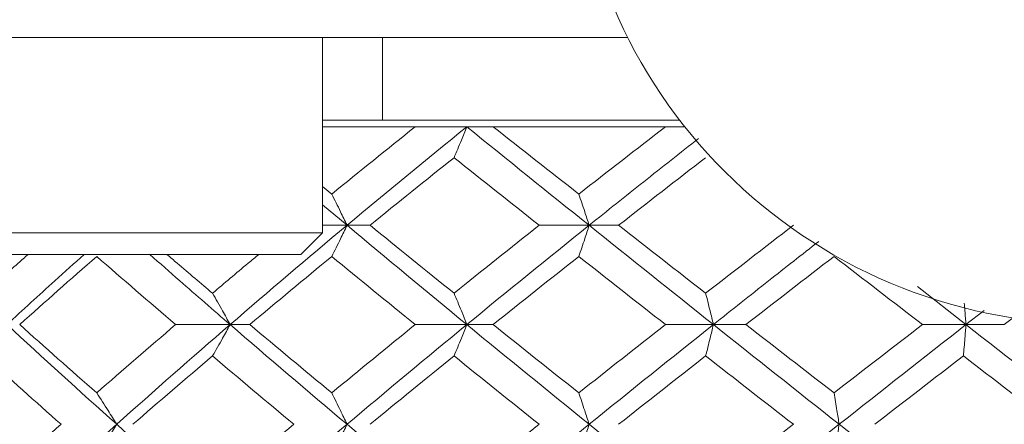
# Model space of a CAD drawing. Header units: inches. Extents: x 1.8 to 31.6, y 1.9 to 20.6.
# Tile 54 of 81: x 23.203 to 23.56, y 10.223 to 10.37. Entities that reach past the tile are written whole.
import ezdxf

# ---------------------------------------------------------------- set-up
doc = ezdxf.new("R2010")
doc.units = ezdxf.units.IN
doc.header["$MEASUREMENT"] = 0

msp = doc.modelspace()

# ---------------------------------------------------------------- linework, layer by layer
at = {"color": 7, "linetype": 'Continuous', "lineweight": 15}
for p, q in [((23.20406, 10.36355), (22.6702, 10.36355)), ((23.2143, 10.36355), (23.20406, 10.36355)), ((23.42322, 10.36355), (23.2143, 10.36355)), ((23.31254, 10.29268), (23.31254, 10.36355)), ((23.33431, 10.36355), (23.33431, 10.33355)), ((23.44204, 10.33355), (23.3128, 10.33355)), ((23.34616, 10.33114), (23.3128, 10.33114)), ((23.36487, 10.33114), (23.34616, 10.33114)), ((23.37441, 10.33114), (23.36487, 10.33114)), ((23.4369, 10.33114), (23.37441, 10.33114)), ((23.44392, 10.33114), (23.4369, 10.33114)), ((23.31254, 10.30946), (23.31591, 10.30671)), ((23.31254, 10.30286), (23.32143, 10.2954)), ((23.31254, 10.29268), (23.16294, 10.29268)), ((23.30467, 10.28481), (23.31254, 10.29268)), ((23.32143, 10.2954), (23.31254, 10.2954)), ((23.32143, 10.2954), (23.32977, 10.2954)), ((23.40921, 10.2954), (23.39113, 10.2954)), ((23.40921, 10.2954), (23.41991, 10.2954)), ((23.30467, 10.28481), (23.17081, 10.28481)), ((23.52823, 10.27318), (23.54585, 10.25937)), ((23.55243, 10.26452), (23.54585, 10.25937)), ((23.56399, 10.26263), (23.55974, 10.25937)), ((23.27905, 10.25937), (23.25929, 10.25937)), ((23.27905, 10.25937), (23.28617, 10.25937)), ((23.36487, 10.25937), (23.34616, 10.25937)), ((23.36487, 10.25937), (23.37441, 10.25937)), ((23.45427, 10.25937), (23.4369, 10.25937)), ((23.45427, 10.25937), (23.46608, 10.25937)), ((23.54585, 10.25937), (23.53009, 10.25937)), ((23.54585, 10.25937), (23.55974, 10.25937))]:
    msp.add_line(p, q, dxfattribs=at)
msp.add_circle((23.592, 10.44855), 0.18898, dxfattribs=at)
for points in [[(23.34616, 10.33114), (23.33601, 10.32304), (23.32593, 10.3149), (23.31591, 10.30671)], [(23.36487, 10.33114), (23.35027, 10.31933), (23.33578, 10.3074), (23.32143, 10.2954)], [(23.36487, 10.33114), (23.37947, 10.31933), (23.39427, 10.3074), (23.40921, 10.2954)], [(23.37441, 10.33114), (23.38468, 10.32304), (23.39505, 10.3149), (23.40548, 10.30671)], [(23.4369, 10.33114), (23.4264, 10.32304), (23.41592, 10.3149), (23.40548, 10.30671)], [(23.36024, 10.31992), (23.35003, 10.31179), (23.33986, 10.30361), (23.32977, 10.2954)], [(23.36024, 10.31992), (23.37045, 10.31179), (23.38075, 10.30361), (23.39113, 10.2954)], [(23.45146, 10.31992), (23.44092, 10.31179), (23.43039, 10.30361), (23.41991, 10.2954)], [(23.32143, 10.2954), (23.30714, 10.28346), (23.293, 10.27143), (23.27905, 10.25937)], [(23.32143, 10.2954), (23.33572, 10.28346), (23.35021, 10.27143), (23.36487, 10.25937)], [(23.32977, 10.2954), (23.33984, 10.28722), (23.35, 10.279), (23.36024, 10.27075)], [(23.39113, 10.2954), (23.38078, 10.28722), (23.37048, 10.279), (23.36024, 10.27075)], [(23.40921, 10.2954), (23.39433, 10.28346), (23.37953, 10.27143), (23.36487, 10.25937)], [(23.40921, 10.2954), (23.4241, 10.28346), (23.43913, 10.27143), (23.45427, 10.25937)], [(23.41991, 10.2954), (23.43036, 10.28722), (23.44089, 10.279), (23.45146, 10.27075)], [(23.48328, 10.2954), (23.47265, 10.28722), (23.46204, 10.279), (23.45146, 10.27075)], [(23.23068, 10.28407), (23.22127, 10.27586), (23.21195, 10.26762), (23.20275, 10.25937)], [(23.23068, 10.28407), (23.2401, 10.27586), (23.24964, 10.26762), (23.25929, 10.25937)], [(23.31591, 10.28407), (23.30592, 10.27586), (23.296, 10.26762), (23.28617, 10.25937)], [(23.31591, 10.28407), (23.3259, 10.27586), (23.33599, 10.26762), (23.34616, 10.25937)], [(23.40548, 10.28407), (23.39508, 10.27586), (23.38471, 10.26762), (23.37441, 10.25937)], [(23.40548, 10.28407), (23.41589, 10.27586), (23.42637, 10.26762), (23.4369, 10.25937)], [(23.498, 10.28407), (23.48734, 10.27586), (23.4767, 10.26762), (23.46608, 10.25937)], [(23.498, 10.28407), (23.50866, 10.27586), (23.51936, 10.26762), (23.53009, 10.25937)], [(23.19817, 10.25937), (23.21115, 10.24733), (23.22442, 10.23525), (23.23791, 10.22317)], [(23.20275, 10.25937), (23.21194, 10.25112), (23.22125, 10.24286), (23.23068, 10.23459)], [(23.25929, 10.25937), (23.24965, 10.25112), (23.24012, 10.24286), (23.23068, 10.23459)], [(23.27905, 10.25937), (23.26513, 10.24733), (23.25141, 10.23525), (23.23791, 10.22317)], [(23.27905, 10.25937), (23.29297, 10.24733), (23.30711, 10.23525), (23.32143, 10.22317)], [(23.28617, 10.25937), (23.29598, 10.25112), (23.3059, 10.24286), (23.31591, 10.23459)], [(23.34616, 10.25937), (23.336, 10.25112), (23.32591, 10.24286), (23.31591, 10.23459)], [(23.36487, 10.25937), (23.35024, 10.24733), (23.33575, 10.23525), (23.32143, 10.22317)], [(23.36487, 10.25937), (23.3795, 10.24733), (23.3943, 10.23525), (23.40921, 10.22317)], [(23.37441, 10.25937), (23.3847, 10.25112), (23.39506, 10.24286), (23.40548, 10.23459)], [(23.4369, 10.25937), (23.42638, 10.25112), (23.41591, 10.24286), (23.40548, 10.23459)], [(23.45427, 10.25937), (23.43917, 10.24733), (23.42413, 10.23525), (23.40921, 10.22317)], [(23.45427, 10.25937), (23.46938, 10.24733), (23.4846, 10.23525), (23.49988, 10.22317)], [(23.46608, 10.25937), (23.47668, 10.25112), (23.48732, 10.24286), (23.498, 10.23459)], [(23.53009, 10.25937), (23.51938, 10.25112), (23.50868, 10.24286), (23.498, 10.23459)], [(23.54585, 10.25937), (23.5305, 10.24733), (23.51516, 10.23525), (23.49988, 10.22317)], [(23.54585, 10.25937), (23.5612, 10.24733), (23.5766, 10.23525), (23.592, 10.22317)], [(23.19013, 10.24797), (23.19921, 10.23971), (23.20842, 10.23144), (23.21774, 10.22317)], [(23.27267, 10.24797), (23.26294, 10.23971), (23.2533, 10.23144), (23.24377, 10.22317)], [(23.27267, 10.24797), (23.28239, 10.23971), (23.29223, 10.23144), (23.30215, 10.22317)], [(23.36024, 10.24797), (23.35001, 10.23971), (23.33985, 10.23144), (23.32977, 10.22317)], [(23.36024, 10.24797), (23.37046, 10.23971), (23.38077, 10.23144), (23.39113, 10.22317)], [(23.45146, 10.24797), (23.4409, 10.23971), (23.43038, 10.23144), (23.41991, 10.22317)], [(23.45146, 10.24797), (23.46203, 10.23971), (23.47264, 10.23144), (23.48328, 10.22317)], [(23.54491, 10.24797), (23.53418, 10.23971), (23.52345, 10.23144), (23.51275, 10.22317)], [(23.54491, 10.24797), (23.55564, 10.23971), (23.56639, 10.23144), (23.57715, 10.22317)], [(23.21774, 10.22317), (23.20842, 10.2149), (23.19921, 10.20662), (23.19013, 10.19836)], [(23.23791, 10.22317), (23.22442, 10.21109), (23.21116, 10.19901), (23.19817, 10.18695)], [(23.23791, 10.22317), (23.2514, 10.21109), (23.26513, 10.19901), (23.27905, 10.18695)], [(23.30215, 10.22317), (23.29223, 10.2149), (23.2824, 10.20662), (23.27267, 10.19836)], [(23.32143, 10.22317), (23.30711, 10.21109), (23.29297, 10.19901), (23.27905, 10.18695)], [(23.32143, 10.22317), (23.33574, 10.21109), (23.35024, 10.19901), (23.36487, 10.18695)], [(23.39113, 10.22317), (23.38077, 10.2149), (23.37047, 10.20662), (23.36024, 10.19836)], [(23.40921, 10.22317), (23.3943, 10.21109), (23.37951, 10.19901), (23.36487, 10.18695)], [(23.40921, 10.22317), (23.42413, 10.21109), (23.43916, 10.19901), (23.45427, 10.18695)], [(23.48328, 10.22317), (23.47264, 10.2149), (23.46203, 10.20662), (23.45146, 10.19836)], [(23.49988, 10.22317), (23.4846, 10.21109), (23.46939, 10.19901), (23.45427, 10.18695)], [(23.49988, 10.22317), (23.51516, 10.21109), (23.53049, 10.19901), (23.54585, 10.18695)], [(23.57715, 10.22317), (23.56639, 10.2149), (23.55564, 10.20662), (23.54491, 10.19836)], [(23.592, 10.22317), (23.5766, 10.21109), (23.5612, 10.19901), (23.54585, 10.18695)]]:
    msp.add_open_spline(points, degree=3, dxfattribs=at)
for points, knots in [([(23.36024, 10.31992), (23.36068, 10.32097), (23.36113, 10.32202), (23.36157, 10.32308), (23.36202, 10.32414), (23.36246, 10.32521), (23.3629, 10.32628), (23.36356, 10.32789), (23.36422, 10.32951), (23.36487, 10.33114)], [0, 0, 0, 0, 0.0001359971, 0.0001359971, 0.0001359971, 0.0002719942, 0.0002719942, 0.0002719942, 0.0004758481, 0.0004758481, 0.0004758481, 0.0004758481]), ([(23.44892, 10.32692), (23.44226, 10.32168), (23.42894, 10.3112), (23.41579, 10.30067), (23.40921, 10.2954)], [0, 0, 0, 0, 0.499706, 1, 1, 1, 1]), ([(23.31591, 10.30671), (23.31644, 10.30566), (23.31697, 10.3046), (23.31749, 10.30353), (23.31802, 10.30247), (23.31855, 10.3014), (23.31907, 10.30032), (23.31986, 10.2987), (23.32065, 10.29706), (23.32143, 10.2954)], [0, 0, 0, 0, 0.0001359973, 0.0001359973, 0.0001359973, 0.0002719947, 0.0002719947, 0.0002719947, 0.0004770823, 0.0004770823, 0.0004770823, 0.0004770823]), ([(23.40548, 10.30671), (23.40584, 10.30566), (23.4062, 10.3046), (23.40655, 10.30353), (23.40691, 10.30247), (23.40727, 10.3014), (23.40762, 10.30032), (23.40815, 10.2987), (23.40868, 10.29706), (23.40921, 10.2954)], [0, 0, 0, 0, 0.0001359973, 0.0001359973, 0.0001359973, 0.0002719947, 0.0002719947, 0.0002719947, 0.0004770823, 0.0004770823, 0.0004770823, 0.0004770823]), ([(23.31591, 10.28407), (23.31644, 10.28513), (23.31696, 10.28619), (23.31749, 10.28726), (23.31802, 10.28832), (23.31854, 10.2894), (23.31907, 10.29048), (23.31986, 10.29211), (23.32064, 10.29375), (23.32143, 10.2954)], [0, 0, 0, 0, 0.0001359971, 0.0001359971, 0.0001359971, 0.0002719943, 0.0002719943, 0.0002719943, 0.00047754, 0.00047754, 0.00047754, 0.00047754]), ([(23.40548, 10.28407), (23.40584, 10.28513), (23.4062, 10.28619), (23.40655, 10.28726), (23.40691, 10.28832), (23.40726, 10.2894), (23.40762, 10.29048), (23.40815, 10.29211), (23.40868, 10.29375), (23.40921, 10.2954)], [0, 0, 0, 0, 0.0001359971, 0.0001359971, 0.0001359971, 0.0002719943, 0.0002719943, 0.0002719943, 0.00047754, 0.00047754, 0.00047754, 0.00047754]), ([(23.49246, 10.28956), (23.4864, 10.2848), (23.47361, 10.27475), (23.46094, 10.26467), (23.45427, 10.25937)], [0, 0, 0, 0, 0.473971, 1, 1, 1, 1]), ([(23.20579, 10.28481), (23.20459, 10.28375), (23.19931, 10.27907), (23.19413, 10.27438), (23.19013, 10.27075)], [0, 0, 0, 0, 0.22712, 1, 1, 1, 1]), ([(23.22611, 10.28481), (23.22256, 10.28163), (23.21309, 10.27316), (23.2039, 10.26467), (23.19817, 10.25937)], [0, 0, 0, 0, 0.375567, 1, 1, 1, 1]), ([(23.24994, 10.28481), (23.25354, 10.28163), (23.26313, 10.27316), (23.27293, 10.26467), (23.27905, 10.25937)], [0, 0, 0, 0, 0.375567, 1, 1, 1, 1]), ([(23.25614, 10.28481), (23.25738, 10.28375), (23.26284, 10.27907), (23.26838, 10.27438), (23.27267, 10.27075)], [0, 0, 0, 0, 0.22712, 1, 1, 1, 1]), ([(23.28941, 10.28481), (23.28813, 10.28375), (23.2825, 10.27907), (23.27695, 10.27438), (23.27267, 10.27075)], [0, 0, 0, 0, 0.22712, 1, 1, 1, 1]), ([(23.27267, 10.27075), (23.27328, 10.26969), (23.27389, 10.26863), (23.2745, 10.26756), (23.2751, 10.26649), (23.27571, 10.26541), (23.27632, 10.26433), (23.27723, 10.26269), (23.27814, 10.26104), (23.27905, 10.25937)], [0, 0, 0, 0, 0.0001359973, 0.0001359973, 0.0001359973, 0.0002719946, 0.0002719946, 0.0002719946, 0.0004783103, 0.0004783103, 0.0004783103, 0.0004783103]), ([(23.36024, 10.27075), (23.36068, 10.26969), (23.36112, 10.26863), (23.36157, 10.26756), (23.36201, 10.26649), (23.36245, 10.26541), (23.36289, 10.26433), (23.36355, 10.26269), (23.36421, 10.26104), (23.36487, 10.25937)], [0, 0, 0, 0, 0.0001359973, 0.0001359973, 0.0001359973, 0.0002719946, 0.0002719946, 0.0002719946, 0.0004783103, 0.0004783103, 0.0004783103, 0.0004783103]), ([(23.45146, 10.27075), (23.45173, 10.26969), (23.452, 10.26863), (23.45227, 10.26756), (23.45254, 10.26649), (23.4528, 10.26541), (23.45307, 10.26433), (23.45347, 10.26269), (23.45388, 10.26104), (23.45427, 10.25937)], [0, 0, 0, 0, 0.0001359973, 0.0001359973, 0.0001359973, 0.0002719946, 0.0002719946, 0.0002719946, 0.0004783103, 0.0004783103, 0.0004783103, 0.0004783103]), ([(23.54522, 10.2671), (23.54529, 10.26618), (23.54544, 10.26444), (23.54565, 10.26186), (23.54578, 10.2602), (23.54585, 10.25937)], [0, 0, 0, 0, 0.361011, 0.680499, 1, 1, 1, 1]), ([(23.27267, 10.24797), (23.27328, 10.24903), (23.27389, 10.25009), (23.27449, 10.25116), (23.2751, 10.25224), (23.27571, 10.25331), (23.27631, 10.25439), (23.27723, 10.25604), (23.27814, 10.2577), (23.27905, 10.25937)], [0, 0, 0, 0, 0.0001359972, 0.0001359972, 0.0001359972, 0.0002719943, 0.0002719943, 0.0002719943, 0.0004785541, 0.0004785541, 0.0004785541, 0.0004785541]), ([(23.36024, 10.24797), (23.36068, 10.24903), (23.36112, 10.25009), (23.36156, 10.25116), (23.36201, 10.25224), (23.36245, 10.25331), (23.36288, 10.25439), (23.36355, 10.25604), (23.36421, 10.2577), (23.36487, 10.25937)], [0, 0, 0, 0, 0.0001359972, 0.0001359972, 0.0001359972, 0.0002719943, 0.0002719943, 0.0002719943, 0.0004785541, 0.0004785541, 0.0004785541, 0.0004785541]), ([(23.45146, 10.24797), (23.45173, 10.24903), (23.452, 10.25009), (23.45227, 10.25116), (23.45254, 10.25224), (23.4528, 10.25331), (23.45307, 10.25439), (23.45347, 10.25604), (23.45387, 10.2577), (23.45427, 10.25937)], [0, 0, 0, 0, 0.0001359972, 0.0001359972, 0.0001359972, 0.0002719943, 0.0002719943, 0.0002719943, 0.0004785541, 0.0004785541, 0.0004785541, 0.0004785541]), ([(23.54491, 10.24797), (23.545, 10.24903), (23.54509, 10.25009), (23.54518, 10.25116), (23.54527, 10.25224), (23.54536, 10.25331), (23.54545, 10.25439), (23.54558, 10.25604), (23.54572, 10.2577), (23.54585, 10.25937)], [0, 0, 0, 0, 0.0001359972, 0.0001359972, 0.0001359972, 0.0002719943, 0.0002719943, 0.0002719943, 0.0004785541, 0.0004785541, 0.0004785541, 0.0004785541]), ([(23.23068, 10.23459), (23.23138, 10.23353), (23.23207, 10.23246), (23.23275, 10.23139), (23.23344, 10.23032), (23.23413, 10.22924), (23.23481, 10.22815), (23.23585, 10.22651), (23.23688, 10.22484), (23.23791, 10.22317)], [0, 0, 0, 0, 0.0001359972, 0.0001359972, 0.0001359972, 0.0002719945, 0.0002719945, 0.0002719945, 0.0004788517, 0.0004788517, 0.0004788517, 0.0004788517]), ([(23.31591, 10.23459), (23.31644, 10.23353), (23.31696, 10.23246), (23.31749, 10.23139), (23.31801, 10.23032), (23.31854, 10.22924), (23.31906, 10.22815), (23.31985, 10.22651), (23.32064, 10.22484), (23.32143, 10.22317)], [0, 0, 0, 0, 0.0001359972, 0.0001359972, 0.0001359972, 0.0002719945, 0.0002719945, 0.0002719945, 0.0004788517, 0.0004788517, 0.0004788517, 0.0004788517]), ([(23.40548, 10.23459), (23.40584, 10.23353), (23.4062, 10.23246), (23.40655, 10.23139), (23.40691, 10.23032), (23.40726, 10.22924), (23.40761, 10.22815), (23.40815, 10.22651), (23.40868, 10.22484), (23.40921, 10.22317)], [0, 0, 0, 0, 0.0001359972, 0.0001359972, 0.0001359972, 0.0002719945, 0.0002719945, 0.0002719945, 0.0004788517, 0.0004788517, 0.0004788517, 0.0004788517]), ([(23.498, 10.23459), (23.49818, 10.23353), (23.49836, 10.23246), (23.49854, 10.23139), (23.49872, 10.23032), (23.4989, 10.22924), (23.49907, 10.22815), (23.49934, 10.22651), (23.49961, 10.22484), (23.49988, 10.22317)], [0, 0, 0, 0, 0.0001359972, 0.0001359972, 0.0001359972, 0.0002719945, 0.0002719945, 0.0002719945, 0.0004788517, 0.0004788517, 0.0004788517, 0.0004788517]), ([(23.23068, 10.21175), (23.23138, 10.21281), (23.23207, 10.21388), (23.23275, 10.21495), (23.23344, 10.21602), (23.23413, 10.2171), (23.23481, 10.21818), (23.23585, 10.21983), (23.23688, 10.22149), (23.23791, 10.22317)], [0, 0, 0, 0, 0.0001359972, 0.0001359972, 0.0001359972, 0.0002719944, 0.0002719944, 0.0002719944, 0.0004788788, 0.0004788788, 0.0004788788, 0.0004788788]), ([(23.31591, 10.21175), (23.31644, 10.21281), (23.31696, 10.21388), (23.31749, 10.21495), (23.31801, 10.21602), (23.31854, 10.2171), (23.31906, 10.21818), (23.31985, 10.21983), (23.32064, 10.22149), (23.32143, 10.22317)], [0, 0, 0, 0, 0.0001359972, 0.0001359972, 0.0001359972, 0.0002719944, 0.0002719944, 0.0002719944, 0.0004788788, 0.0004788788, 0.0004788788, 0.0004788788]), ([(23.40548, 10.21175), (23.40584, 10.21281), (23.4062, 10.21388), (23.40655, 10.21495), (23.40691, 10.21602), (23.40726, 10.2171), (23.40761, 10.21818), (23.40815, 10.21983), (23.40868, 10.22149), (23.40921, 10.22317)], [0, 0, 0, 0, 0.0001359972, 0.0001359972, 0.0001359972, 0.0002719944, 0.0002719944, 0.0002719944, 0.0004788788, 0.0004788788, 0.0004788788, 0.0004788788]), ([(23.498, 10.21175), (23.49818, 10.21281), (23.49836, 10.21388), (23.49854, 10.21495), (23.49872, 10.21602), (23.4989, 10.2171), (23.49907, 10.21818), (23.49934, 10.21983), (23.49961, 10.22149), (23.49988, 10.22317)], [0, 0, 0, 0, 0.0001359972, 0.0001359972, 0.0001359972, 0.0002719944, 0.0002719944, 0.0002719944, 0.0004788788, 0.0004788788, 0.0004788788, 0.0004788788])]:
    msp.add_open_spline(points, degree=3, knots=knots, dxfattribs=at)

doc.saveas('drawing.dxf')
